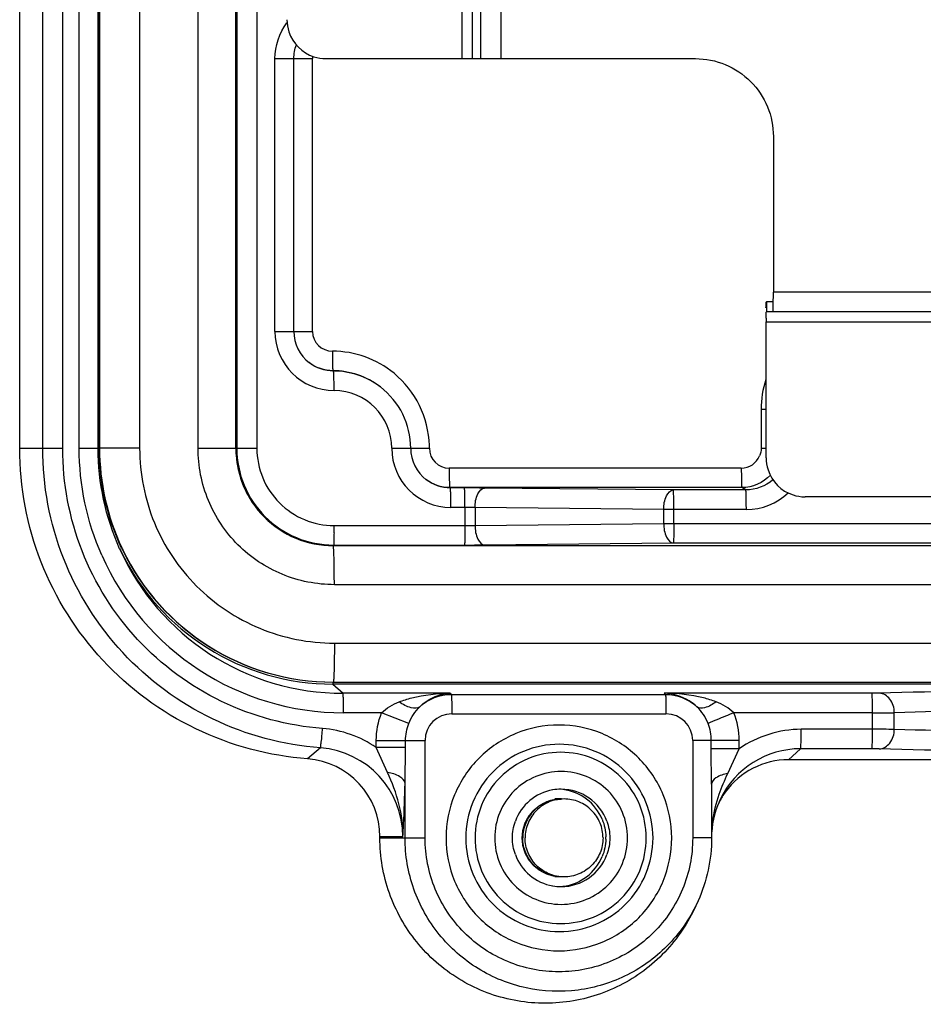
# Model space of a CAD drawing. Header units: inches. Extents: x 0 to 34, y 0 to 22.
# Tile 89 of 124: x 18.5 to 19.4, y 12 to 13. Entities that reach past the tile are written whole.
import ezdxf

# ---------------------------------------------------------------- set-up
doc = ezdxf.new("R2010")
doc.units = ezdxf.units.IN
doc.header["$LTSCALE"] = 1.87
doc.header["$MEASUREMENT"] = 0
doc.linetypes.add('HIDDEN', pattern=[0.2, 0.1, -0.1])
doc.layers.get('0').update_dxf_attribs({"linetype": 'CONTINUOUS'})
doc.layers.add('02___PRT_ALL_AXES', color=7, linetype='CONTINUOUS')
doc.layers.add('DEFAULT_2', color=8, linetype='HIDDEN')

msp = doc.modelspace()

# ---------------------------------------------------------------- linework, layer by layer
at = {"color": 7, "linetype": 'CONTINUOUS'}
for p, q in [((18.47097, 12.57662), (18.47097, 16.74984)), ((18.49421, 12.57662), (18.49421, 16.74984)), ((18.51443, 12.57662), (18.51443, 16.74984)), ((18.5311, 12.57662), (18.5311, 16.74984)), ((18.55022, 12.57662), (18.55022, 16.74984)), ((18.55138, 12.57662), (18.55138, 16.74984)), ((18.55167, 16.74984), (18.55167, 12.57662)), ((18.59215, 16.74984), (18.59215, 12.57662)), ((18.65118, 12.57662), (18.65118, 16.74984)), ((18.68942, 12.57662), (18.68942, 16.74984)), ((18.69039, 16.74984), (18.69039, 12.57662)), ((18.71062, 16.74984), (18.71062, 12.57662)), ((18.91776, 14.74197), (18.91776, 12.97032)), ((18.92808, 14.74197), (18.92808, 12.97032)), ((18.93682, 12.97032), (18.93682, 14.74197)), ((18.95747, 12.97032), (18.95747, 14.74197)), ((18.72892, 12.69473), (18.72892, 12.97032)), ((18.72892, 12.97032), (18.76692, 12.97032)), ((18.74803, 12.69473), (18.74803, 12.97032)), ((18.76692, 12.69473), (18.76692, 12.97032)), ((18.78041, 12.97032), (19.15384, 12.97032)), ((19.23226, 12.89158), (19.23255, 12.89158)), ((19.23255, 12.89158), (19.23255, 12.73449)), ((23.3647, 12.73449), (19.23255, 12.73449)), ((19.22549, 12.72445), (19.22549, 12.71441)), ((23.36413, 12.71441), (19.22549, 12.71441)), ((18.72892, 12.69473), (18.76692, 12.69473)), ((19.22521, 12.56697), (19.22521, 12.70437)), ((19.22521, 12.70437), (23.35736, 12.70437)), ((18.78808, 12.65466), (18.7875, 12.65502)), ((18.83552, 12.63858), (18.83515, 12.63886)), ((19.22017, 12.61599), (19.22017, 12.57662)), ((19.22017, 12.61599), (19.22492, 12.61599)), ((18.47097, 12.57662), (18.51443, 12.57662)), ((18.5311, 12.57662), (18.55075, 12.57662)), ((18.59215, 12.57662), (18.55138, 12.57662)), ((18.65118, 12.57662), (18.68942, 12.57662)), ((18.68945, 12.57662), (18.71062, 12.57662)), ((18.84698, 12.57662), (18.88499, 12.57662)), ((19.22017, 12.57662), (19.22492, 12.57662)), ((19.20016, 12.55659), (18.905, 12.55659)), ((18.90614, 12.53655), (18.90556, 12.53691)), ((19.20071, 12.53691), (18.90556, 12.53691)), ((18.92037, 12.53655), (18.90614, 12.53655)), ((19.13143, 12.53449), (18.94078, 12.53645)), ((19.20469, 12.53449), (19.20071, 12.53691)), ((19.20469, 12.53449), (19.13143, 12.53449)), ((23.31801, 12.5276), (19.26456, 12.5276)), ((18.92092, 12.51687), (18.9067, 12.51687)), ((18.92092, 12.51687), (18.92092, 12.49857)), ((18.93113, 12.51677), (18.93113, 12.49866)), ((19.12178, 12.51481), (18.93113, 12.51677)), ((19.12178, 12.50063), (19.12178, 12.51481)), ((19.20524, 12.51481), (19.12178, 12.51481)), ((19.13198, 12.50063), (19.13198, 12.51481)), ((18.78864, 12.49857), (18.92092, 12.49857)), ((18.93113, 12.49866), (19.12178, 12.50063)), ((19.12178, 12.50063), (23.46005, 12.50063)), ((18.78756, 12.47857), (18.78808, 12.47888)), ((23.78573, 12.47819), (18.78779, 12.47819)), ((18.78808, 12.47888), (18.92037, 12.47888)), ((18.94078, 12.47898), (19.13143, 12.48094)), ((19.13143, 12.48094), (23.44945, 12.48094)), ((23.78686, 12.43882), (18.78892, 12.43882)), ((18.78892, 12.37976), (18.7887, 12.35662)), ((18.78892, 12.37976), (23.78686, 12.37976)), ((18.78749, 12.33835), (18.79769, 12.32904)), ((23.78543, 12.33835), (18.78749, 12.33835)), ((18.78779, 12.34039), (23.78573, 12.34039)), ((18.90591, 12.32904), (18.79769, 12.32904)), ((18.90591, 12.32904), (18.90704, 12.32801)), ((18.90704, 12.32801), (19.12349, 12.32801)), ((19.12349, 12.32801), (19.12236, 12.32904)), ((19.33219, 12.32904), (19.12236, 12.32904)), ((19.33954, 12.32913), (19.33219, 12.32904)), ((18.8367, 12.30936), (18.79824, 12.30936)), ((18.86421, 12.29858), (18.8367, 12.30936)), ((18.90759, 12.30833), (19.12404, 12.30833)), ((19.33274, 12.30936), (19.19267, 12.30936)), ((19.33274, 12.29269), (19.33274, 12.30936)), ((19.35478, 12.2926), (19.35478, 12.30945)), ((19.33274, 12.29269), (19.26065, 12.29269)), ((18.83128, 12.27421), (18.83128, 12.28134)), ((18.83128, 12.28134), (18.88061, 12.28134)), ((18.86088, 12.27421), (18.86088, 12.28134)), ((18.88061, 12.18291), (18.88061, 12.28134)), ((19.15102, 12.28134), (19.15102, 12.18291)), ((19.19809, 12.28134), (19.15102, 12.28134)), ((19.16985, 12.2731), (19.16985, 12.28134)), ((19.19809, 12.2731), (19.19809, 12.28134)), ((18.77493, 12.27386), (18.76194, 12.26281)), ((18.86088, 12.27421), (18.83128, 12.27421)), ((18.84269, 12.24919), (18.83128, 12.27421)), ((18.86039, 12.23821), (18.86088, 12.27421)), ((19.19809, 12.2731), (19.16985, 12.2731)), ((19.17014, 12.2371), (19.16985, 12.2731)), ((19.18648, 12.24809), (19.19809, 12.2731)), ((19.24794, 12.26192), (19.2601, 12.27301)), ((19.33219, 12.27301), (19.2601, 12.27301)), ((19.33954, 12.27292), (19.33219, 12.27301)), ((23.32107, 12.26192), (19.24794, 12.26192)), ((18.86039, 12.18291), (18.86039, 12.23821)), ((19.17014, 12.2371), (19.17014, 12.18291)), ((18.83499, 12.18291), (18.83499, 12.18402)), ((18.85823, 12.18402), (18.83499, 12.18402)), ((18.83499, 12.18291), (18.88061, 12.18291)), ((19.17014, 12.18291), (19.15102, 12.18291)), ((19.15654, 12.11943), (19.15431, 12.11446))]:
    msp.add_line(p, q, dxfattribs=at)
at = {"color": 3, "linetype": 'CONTINUOUS'}
msp.add_line((19.23197, 12.72445), (19.22549, 12.72445), dxfattribs=at)
at = {"color": 7, "linetype": 'CONTINUOUS'}
for centre, radius, start, end in [((18.78073, 13.00973), 0.03967, 180.06488, 197.92783), ((18.78043, 13.00969), 0.03938, 197.99929, 251.97711), ((18.78682, 12.97031), 0.01989, 173.43497, 179.98127), ((18.78046, 13.00994), 0.03962, 252.05807, 269.93463), ((18.58504, 12.73434), 0.64751, 359.33301, 0.01294), ((19.54896, 12.70444), 0.32375, 179.33301, 180.01294), ((18.78865, 12.69472), 0.05974, 179.9943, 269.9821), ((18.7881, 12.69472), 0.04006, 179.99329, 232.54276), ((18.78695, 12.69472), 0.02002, 179.9882, 269.9882), ((18.78695, 12.57671), 0.09799, 50.54625, 90.00251), ((18.7869, 12.57663), 0.09808, 1.69412, 50.55638), ((19.31898, 12.61588), 0.0988, 162.20813, 179.93821), ((18.78862, 12.57662), 0.05836, 359.99431, 89.98209), ((18.78804, 12.57662), 0.07805, 359.99587, 52.53778), ((18.78826, 12.57672), 0.09881, 180.06072, 196.72898), ((18.90672, 12.57661), 0.05974, 179.9943, 269.9821), ((18.90616, 12.57661), 0.04006, 179.99329, 232.54276), ((18.78803, 12.57661), 0.09695, 0.00117, 1.72113), ((18.90501, 12.57661), 0.02002, 179.9882, 269.9882), ((19.20015, 12.57661), 0.02002, 270.01232, 337.68495), ((19.26487, 12.56701), 0.03967, 180.06488, 197.92783), ((18.78703, 12.5764), 0.09754, 196.76041, 201.59864), ((19.26458, 12.56697), 0.03938, 197.99929, 251.97711), ((18.7878, 12.57674), 0.09838, 201.61397, 213.69984), ((18.92122, 10.58807), 1.94848, 89.425, 90.02512), ((19.20524, 12.57655), 0.06175, 269.99691, 313.24243), ((19.2646, 12.56722), 0.03962, 252.05807, 269.93463), ((18.78724, 12.57641), 0.09773, 213.72111, 219.1869), ((18.92135, 12.02953), 0.48734, 88.85025, 90.05002), ((18.78799, 12.57706), 0.09872, 219.20141, 231.03052), ((18.7873, 12.57625), 0.09766, 231.04641, 236.06553), ((18.15271, 12.49843), 0.63593, 359.34091, 0.01249), ((18.92135, 12.98626), 0.48769, 269.95041, 271.14932), ((18.78765, 12.57683), 0.09834, 236.09069, 249.63174), ((18.78696, 12.57629), 0.23551, 205.24533, 205.7089), ((18.78725, 12.57629), 0.23551, 205.22275, 205.7089), ((18.78725, 12.57588), 0.09731, 249.65669, 252.80029), ((18.7876, 12.57724), 0.09871, 252.83513, 269.93732), ((18.92057, 14.5644), 2.08552, 269.99459, 270.55528), ((18.79827, 12.57651), 0.26715, 203.78374, 269.99261), ((18.78697, 12.5763), 0.23758, 205.06973, 205.70887), ((18.79772, 12.57652), 0.24748, 204.17637, 269.9926), ((18.78752, 12.57652), 0.23818, 205.70016, 269.99286), ((18.78754, 12.57652), 0.23613, 205.70016, 269.99286), ((18.78782, 12.57652), 0.23613, 205.70016, 269.99286), ((18.9076, 12.28135), 0.02699, 90.0118, 180.0118), ((19.12403, 12.28135), 0.02699, 359.9882, 89.9882), ((19.33555, 14.33702), 2.02766, 269.92056, 270.54332), ((19.33555, 10.26496), 2.02772, 89.45669, 90.07943), ((18.76815, 12.18404), 0.09008, 359.98945, 85.68579), ((19.26011, 12.18295), 0.09006, 90.0072, 154.3606), ((18.75599, 12.18403), 0.079, 359.99504, 85.68021), ((19.24795, 12.18296), 0.07896, 90.00288, 144.21303), ((19.0181, 12.18292), 0.04922, 100.02136, 160.00188), ((19.01807, 12.18285), 0.04927, 89.99647, 99.97965), ((19.01807, 12.18293), 0.04919, 19.9878, 89.99352), ((19.0141, 12.18292), 0.04921, 22.4992, 83.23303), ((19.24797, 12.18293), 0.07899, 144.20699, 152.22672), ((19.2481, 12.18286), 0.07914, 152.22569, 154.04168), ((19.25995, 12.18301), 0.08989, 154.35204, 155.8183), ((19.01513, 12.18291), 0.04818, 358.65459, 1.34541), ((19.0181, 12.18291), 0.04922, 199.99812, 259.97864), ((19.01807, 12.1829), 0.04919, 270.00648, 340.0122), ((19.0141, 12.18291), 0.04921, 276.76697, 337.5008), ((19.01807, 12.18298), 0.04927, 260.02035, 270.00353)]:
    msp.add_arc(centre, radius, start, end, dxfattribs=at)
for points in [[(18.72892, 12.97032), (18.72892, 12.98301), (18.73338, 12.9963), (18.74104, 13.00641)], [(18.74803, 12.97032), (18.74803, 12.97503), (18.7489, 12.97982), (18.75053, 12.98425)], [(18.7875, 12.65502), (18.779, 12.65502), (18.77011, 12.65804), (18.76336, 12.6632)], [(18.78808, 12.65466), (18.77951, 12.65466), (18.77054, 12.65771), (18.76373, 12.66292)], [(18.83515, 12.63886), (18.82184, 12.64906), (18.80427, 12.65502), (18.7875, 12.65502)], [(18.83552, 12.63858), (18.82227, 12.64874), (18.80478, 12.65466), (18.78808, 12.65466)], [(18.55381, 12.46878), (18.53899, 12.50239), (18.5311, 12.53988), (18.5311, 12.57662)], [(18.57195, 12.47517), (18.55778, 12.50672), (18.55022, 12.54203), (18.55022, 12.57662)], [(18.57395, 12.47584), (18.55927, 12.50698), (18.55138, 12.54219), (18.55138, 12.57662)], [(18.55167, 12.57662), (18.55167, 12.54222), (18.55953, 12.50704), (18.57419, 12.47593)], [(19.22017, 12.57662), (19.22017, 12.57403), (19.21965, 12.5714), (19.21867, 12.56901)], [(19.22966, 12.54945), (19.22247, 12.54178), (19.21123, 12.53691), (19.20071, 12.53691)], [(18.90556, 12.53691), (18.89706, 12.53691), (18.88817, 12.53993), (18.88142, 12.54509)], [(18.90614, 12.53655), (18.89757, 12.53655), (18.8886, 12.5396), (18.88179, 12.54481)], [(19.23214, 12.54467), (19.22474, 12.53831), (19.21445, 12.53449), (19.20469, 12.53449)], [(18.87524, 12.31549), (18.88358, 12.32326), (18.89565, 12.32801), (18.90704, 12.32801)], [(19.12349, 12.32801), (19.13488, 12.32801), (19.14695, 12.32326), (19.15528, 12.31549)], [(18.8367, 12.30936), (18.84164, 12.31429), (18.84794, 12.31795), (18.85446, 12.32045)], [(19.19267, 12.30936), (19.1877, 12.31434), (19.18129, 12.31795), (19.17472, 12.32045)], [(18.83128, 12.28134), (18.83128, 12.29085), (18.83315, 12.30053), (18.8367, 12.30936)], [(18.86421, 12.29858), (18.86672, 12.30483), (18.87039, 12.31083), (18.87524, 12.31549)], [(19.16652, 12.29858), (19.164, 12.30486), (19.16022, 12.31087), (19.15528, 12.31549)], [(19.19809, 12.28134), (19.19809, 12.29085), (19.19622, 12.30053), (19.19267, 12.30936)], [(18.86088, 12.28134), (18.86088, 12.28719), (18.86203, 12.29315), (18.86421, 12.29858)], [(19.16985, 12.28134), (19.16985, 12.28719), (19.1687, 12.29315), (19.16652, 12.29858)], [(18.83128, 12.27421), (18.8155, 12.28517), (18.79611, 12.29204), (18.77695, 12.29349)], [(19.26065, 12.29269), (19.2388, 12.29269), (19.21604, 12.28556), (19.19809, 12.2731)], [(19.17788, 12.22718), (19.18035, 12.2343), (19.1833, 12.24125), (19.18648, 12.24809)], [(19.17114, 12.1993), (19.17239, 12.20878), (19.17475, 12.21815), (19.17788, 12.22718)], [(19.17795, 12.21983), (19.17279, 12.20835), (19.17004, 12.1955), (19.17004, 12.18291)], [(18.96888, 12.18291), (18.96888, 12.18861), (18.9699, 12.19439), (18.97185, 12.19975)], [(19.05957, 12.20175), (19.06187, 12.19617), (19.06316, 12.19007), (19.0633, 12.18404)], [(19.0643, 12.19975), (19.06625, 12.19439), (19.06727, 12.18861), (19.06727, 12.18291)], [(18.97185, 12.16608), (18.9699, 12.17144), (18.96888, 12.17722), (18.96888, 12.18291)], [(19.0633, 12.18178), (19.06316, 12.17576), (19.06187, 12.16965), (19.05957, 12.16408)], [(19.06727, 12.18291), (19.06727, 12.17722), (19.06625, 12.17144), (19.0643, 12.16608)], [(19.17014, 12.18291), (19.17014, 12.16127), (19.1654, 12.13917), (19.15654, 12.11943)]]:
    msp.add_open_spline(points, degree=3, dxfattribs=at)
for points, knots in [([(19.15384, 12.97032), (19.16408, 12.97032), (19.18478, 12.96622), (19.21094, 12.94869), (19.22845, 12.92252), (19.23255, 12.90182), (19.23255, 12.89158)], [0, 0, 0, 0, 0.249971, 0.499933, 0.749934, 1, 1, 1, 1]), ([(19.23197, 12.71441), (19.23205, 12.71441), (19.23206, 12.71485), (19.23218, 12.71536), (19.23222, 12.71649), (19.23234, 12.71861), (19.23243, 12.72213), (19.23249, 12.72512), (19.23251, 12.72681)], [0, 0, 0, 0, 0.01884, 0.071332, 0.157123, 0.274586, 0.593065, 1, 1, 1, 1]), ([(19.22523, 12.70821), (19.22524, 12.70906), (19.22529, 12.71051), (19.22524, 12.71259), (19.22551, 12.71351), (19.22535, 12.71441), (19.22549, 12.71441)], [0, 0, 0, 0, 0.407104, 0.725716, 0.929041, 1, 1, 1, 1]), ([(18.78694, 12.6747), (18.78694, 12.67222), (18.78697, 12.66762), (18.78704, 12.66218), (18.78719, 12.65867), (18.78722, 12.65679), (18.78742, 12.65577), (18.78737, 12.6551), (18.7875, 12.65502)], [0, 0, 0, 0, 0.378267, 0.700255, 0.824572, 0.918114, 0.977145, 1, 1, 1, 1]), ([(18.78864, 12.63498), (18.78864, 12.63746), (18.7886, 12.64206), (18.78854, 12.6475), (18.78839, 12.65101), (18.78836, 12.65289), (18.78815, 12.65391), (18.78821, 12.65458), (18.78808, 12.65466)], [0, 0, 0, 0, 0.378267, 0.700255, 0.824572, 0.918114, 0.977145, 1, 1, 1, 1]), ([(18.76194, 12.26281), (18.72307, 12.26573), (18.64566, 12.28643), (18.5495, 12.35759), (18.48579, 12.45885), (18.47097, 12.53762), (18.47097, 12.57662)], [0, 0, 0, 0, 0.249959, 0.499935, 0.749949, 1, 1, 1, 1]), ([(18.77493, 12.27386), (18.73742, 12.27669), (18.66274, 12.29666), (18.56997, 12.36531), (18.50851, 12.463), (18.49421, 12.53899), (18.49421, 12.57662)], [0, 0, 0, 0, 0.249959, 0.499935, 0.749949, 1, 1, 1, 1]), ([(18.77695, 12.29349), (18.74188, 12.29613), (18.67204, 12.3148), (18.58528, 12.379), (18.5278, 12.47037), (18.51443, 12.54143), (18.51443, 12.57662)], [0, 0, 0, 0, 0.249956, 0.499935, 0.749951, 1, 1, 1, 1]), ([(18.59215, 12.57662), (18.59215, 12.55101), (18.60239, 12.49925), (18.64618, 12.43382), (18.71158, 12.39001), (18.76333, 12.37976), (18.78892, 12.37976)], [0, 0, 0, 0, 0.250051, 0.500067, 0.750044, 1, 1, 1, 1]), ([(18.78892, 12.43882), (18.771, 12.43882), (18.73478, 12.44599), (18.689, 12.47666), (18.65835, 12.52246), (18.65118, 12.55869), (18.65118, 12.57662)], [0, 0, 0, 0, 0.249964, 0.499933, 0.749941, 1, 1, 1, 1]), ([(18.68942, 12.57662), (18.68942, 12.56381), (18.69454, 12.53793), (18.71643, 12.50522), (18.74913, 12.48331), (18.77499, 12.47819), (18.78779, 12.47819)], [0, 0, 0, 0, 0.250111, 0.500131, 0.750074, 1, 1, 1, 1]), ([(18.69039, 12.57662), (18.69039, 12.5639), (18.69547, 12.5382), (18.71722, 12.50573), (18.74968, 12.48397), (18.77537, 12.47888), (18.78808, 12.47888)], [0, 0, 0, 0, 0.250079, 0.500067, 0.750016, 1, 1, 1, 1]), ([(18.71062, 12.57662), (18.71062, 12.56646), (18.71468, 12.54594), (18.73204, 12.52), (18.75797, 12.50263), (18.77849, 12.49857), (18.78864, 12.49857)], [0, 0, 0, 0, 0.250069, 0.500067, 0.750027, 1, 1, 1, 1]), ([(18.905, 12.55659), (18.905, 12.5541), (18.90503, 12.54951), (18.9051, 12.54407), (18.90525, 12.54056), (18.90528, 12.53868), (18.90549, 12.53766), (18.90543, 12.53699), (18.90556, 12.53691)], [0, 0, 0, 0, 0.378267, 0.700255, 0.824572, 0.918114, 0.977145, 1, 1, 1, 1]), ([(19.20016, 12.55659), (19.20016, 12.5541), (19.20019, 12.54951), (19.20026, 12.54407), (19.20041, 12.54056), (19.20043, 12.53868), (19.20064, 12.53766), (19.20058, 12.53699), (19.20071, 12.53691)], [0, 0, 0, 0, 0.378267, 0.700255, 0.824572, 0.918114, 0.977145, 1, 1, 1, 1]), ([(18.9067, 12.51687), (18.9067, 12.51935), (18.90667, 12.52395), (18.9066, 12.52939), (18.90645, 12.5329), (18.90642, 12.53477), (18.90621, 12.5358), (18.90627, 12.53647), (18.90614, 12.53655)], [0, 0, 0, 0, 0.378267, 0.700255, 0.824572, 0.918114, 0.977145, 1, 1, 1, 1]), ([(18.92092, 12.51687), (18.92092, 12.51935), (18.92089, 12.52394), (18.92082, 12.52938), (18.92067, 12.5329), (18.92065, 12.53477), (18.92044, 12.5358), (18.9205, 12.53647), (18.92037, 12.53655)], [0, 0, 0, 0, 0.377789, 0.700347, 0.824692, 0.917962, 0.977018, 1, 1, 1, 1]), ([(18.93113, 12.51677), (18.93117, 12.52148), (18.93193, 12.52893), (18.93779, 12.53636), (18.94078, 12.53645)], [0, 0, 0, 0, 0.611737, 1, 1, 1, 1]), ([(19.12178, 12.51481), (19.12182, 12.51951), (19.12258, 12.52696), (19.12844, 12.5344), (19.13143, 12.53449)], [0, 0, 0, 0, 0.611697, 1, 1, 1, 1]), ([(19.13198, 12.51481), (19.13198, 12.51729), (19.13195, 12.52189), (19.13188, 12.52732), (19.13173, 12.53083), (19.13171, 12.53271), (19.1315, 12.53374), (19.13156, 12.53441), (19.13143, 12.53449)], [0, 0, 0, 0, 0.378257, 0.700243, 0.824565, 0.918113, 0.977145, 1, 1, 1, 1]), ([(19.20524, 12.51481), (19.20524, 12.51729), (19.20521, 12.52189), (19.20514, 12.52732), (19.20499, 12.53083), (19.20496, 12.53271), (19.20476, 12.53374), (19.20481, 12.53441), (19.20469, 12.53449)], [0, 0, 0, 0, 0.378267, 0.700255, 0.824572, 0.918114, 0.977145, 1, 1, 1, 1]), ([(18.92092, 12.49857), (18.92092, 12.49608), (18.92089, 12.49149), (18.92082, 12.48605), (18.92067, 12.48254), (18.92065, 12.48066), (18.92044, 12.47963), (18.9205, 12.47896), (18.92037, 12.47888)], [0, 0, 0, 0, 0.377789, 0.700347, 0.824692, 0.917962, 0.977018, 1, 1, 1, 1]), ([(18.93113, 12.49866), (18.93117, 12.49396), (18.93193, 12.4865), (18.93779, 12.47907), (18.94078, 12.47898)], [0, 0, 0, 0, 0.611737, 1, 1, 1, 1]), ([(19.12178, 12.50063), (19.12182, 12.49592), (19.12258, 12.48847), (19.12844, 12.48104), (19.13143, 12.48094)], [0, 0, 0, 0, 0.611688, 1, 1, 1, 1]), ([(19.13198, 12.50063), (19.13198, 12.49814), (19.13195, 12.49355), (19.13188, 12.48811), (19.13173, 12.4846), (19.13171, 12.48272), (19.1315, 12.48169), (19.13156, 12.48102), (19.13143, 12.48094)], [0, 0, 0, 0, 0.378263, 0.700253, 0.824571, 0.918113, 0.977144, 1, 1, 1, 1]), ([(18.78859, 12.49111), (18.78857, 12.48947), (18.78848, 12.48659), (18.78854, 12.48267), (18.78809, 12.48051), (18.78835, 12.47905), (18.78808, 12.47888)], [0, 0, 0, 0, 0.401598, 0.717969, 0.923094, 1, 1, 1, 1]), ([(18.78892, 12.43882), (18.78892, 12.44384), (18.78888, 12.45114), (18.78874, 12.4604), (18.78862, 12.46633), (18.7884, 12.47105), (18.78837, 12.47493), (18.78793, 12.47663), (18.78805, 12.47819), (18.78779, 12.47819)], [0, 0, 0, 0, 0.382226, 0.554872, 0.706204, 0.830508, 0.92292, 0.979992, 1, 1, 1, 1]), ([(18.7887, 12.35662), (18.78866, 12.35436), (18.78855, 12.35039), (18.78838, 12.34575), (18.78819, 12.34302), (18.78809, 12.3416), (18.78795, 12.34094), (18.78789, 12.34039), (18.78779, 12.34039)], [0, 0, 0, 0, 0.417378, 0.733361, 0.847705, 0.930663, 0.981323, 1, 1, 1, 1]), ([(18.78728, 12.33999), (18.78729, 12.33976), (18.78739, 12.33925), (18.78725, 12.33857), (18.78749, 12.33835)], [0, 0, 0, 0, 0.408791, 1, 1, 1, 1]), ([(18.79824, 12.30936), (18.79824, 12.31183), (18.79821, 12.31641), (18.79814, 12.32182), (18.79799, 12.32534), (18.79796, 12.3272), (18.79777, 12.32829), (18.79781, 12.32893), (18.79769, 12.32904)], [0, 0, 0, 0, 0.376343, 0.697313, 0.821688, 0.915738, 0.97575, 1, 1, 1, 1]), ([(18.85446, 12.32045), (18.85857, 12.32204), (18.87531, 12.32711), (18.89288, 12.32893), (18.90592, 12.32904)], [0, 0, 0, 0, 0.252729, 1, 1, 1, 1]), ([(18.87524, 12.31549), (18.87752, 12.31777), (18.8863, 12.325), (18.8978, 12.32875), (18.90591, 12.32904)], [0, 0, 0, 0, 0.283775, 1, 1, 1, 1]), ([(18.90704, 12.32801), (18.90716, 12.3279), (18.90712, 12.32726), (18.90731, 12.32617), (18.90735, 12.32431), (18.90749, 12.32079), (18.90756, 12.31538), (18.90759, 12.3108), (18.90759, 12.30833)], [0, 0, 0, 0, 0.02425, 0.084262, 0.178312, 0.302687, 0.623657, 1, 1, 1, 1]), ([(19.15528, 12.31549), (19.15285, 12.31779), (19.14326, 12.32514), (19.13103, 12.32876), (19.12236, 12.32904)], [0, 0, 0, 0, 0.278416, 1, 1, 1, 1]), ([(19.17472, 12.32045), (19.17053, 12.32204), (19.15349, 12.32712), (19.13562, 12.32893), (19.12236, 12.32904)], [0, 0, 0, 0, 0.252124, 1, 1, 1, 1]), ([(19.12349, 12.32801), (19.12361, 12.3279), (19.12357, 12.32726), (19.12376, 12.32617), (19.12379, 12.32431), (19.12394, 12.32079), (19.12401, 12.31538), (19.12404, 12.3108), (19.12404, 12.30833)], [0, 0, 0, 0, 0.02425, 0.084262, 0.178312, 0.302687, 0.623657, 1, 1, 1, 1]), ([(19.33274, 12.30936), (19.33274, 12.31183), (19.33271, 12.31641), (19.33264, 12.32182), (19.3325, 12.32534), (19.33246, 12.3272), (19.33227, 12.32829), (19.33231, 12.32893), (19.33219, 12.32904)], [0, 0, 0, 0, 0.375873, 0.697402, 0.821805, 0.915593, 0.975631, 1, 1, 1, 1]), ([(19.71174, 12.32913), (19.64888, 12.33097), (19.52479, 12.33171), (19.40069, 12.33105), (19.33954, 12.32913)], [0, 0, 0, 0, 0.506844, 1, 1, 1, 1]), ([(19.35478, 12.30945), (19.35472, 12.31429), (19.35229, 12.32357), (19.3436, 12.32904), (19.33954, 12.32913)], [0, 0, 0, 0, 0.543486, 1, 1, 1, 1]), ([(18.87524, 12.31549), (18.87295, 12.31372), (18.86439, 12.31405), (18.85814, 12.31785), (18.85446, 12.32045)], [0, 0, 0, 0, 0.391263, 1, 1, 1, 1]), ([(19.17472, 12.32045), (19.1712, 12.3179), (19.16552, 12.31413), (19.15723, 12.31373), (19.15528, 12.31549)], [0, 0, 0, 0, 0.622948, 1, 1, 1, 1]), ([(19.19267, 12.30936), (19.18695, 12.30706), (19.17825, 12.30345), (19.16947, 12.29998), (19.16652, 12.29858)], [0, 0, 0, 0, 0.653604, 1, 1, 1, 1]), ([(19.69721, 12.30945), (19.63938, 12.3113), (19.52521, 12.31203), (19.41104, 12.31137), (19.35478, 12.30945)], [0, 0, 0, 0, 0.506844, 1, 1, 1, 1]), ([(19.12983, 12.18291), (19.12983, 12.19775), (19.1239, 12.22774), (19.09854, 12.26565), (19.06059, 12.29104), (19.01581, 12.29994), (18.97104, 12.29104), (18.93309, 12.26565), (18.90773, 12.22774), (18.9018, 12.19775), (18.9018, 12.18291)], [0, 0, 0, 0, 0.125029, 0.250029, 0.375022, 0.5, 0.624978, 0.749971, 0.874971, 1, 1, 1, 1]), ([(18.77493, 12.27386), (18.77535, 12.27422), (18.77509, 12.27659), (18.77601, 12.28034), (18.77634, 12.2865), (18.77677, 12.29102), (18.77695, 12.29349)], [0, 0, 0, 0, 0.084727, 0.303403, 0.624214, 1, 1, 1, 1]), ([(19.2601, 12.27301), (19.26021, 12.27312), (19.26018, 12.27376), (19.26036, 12.27485), (19.2604, 12.27671), (19.26054, 12.28023), (19.26062, 12.28564), (19.26065, 12.29022), (19.26065, 12.29269)], [0, 0, 0, 0, 0.02425, 0.084262, 0.178312, 0.302687, 0.623657, 1, 1, 1, 1]), ([(19.33219, 12.27301), (19.33231, 12.27312), (19.33227, 12.27376), (19.33246, 12.27485), (19.3325, 12.27671), (19.33264, 12.28023), (19.33271, 12.28564), (19.33274, 12.29022), (19.33274, 12.29269)], [0, 0, 0, 0, 0.024369, 0.084407, 0.178195, 0.302598, 0.624127, 1, 1, 1, 1]), ([(19.33954, 12.27292), (19.3436, 12.27301), (19.35229, 12.27848), (19.35472, 12.28775), (19.35478, 12.2926)], [0, 0, 0, 0, 0.456514, 1, 1, 1, 1]), ([(19.69721, 12.2926), (19.63938, 12.29075), (19.52521, 12.29002), (19.41104, 12.29068), (19.35478, 12.2926)], [0, 0, 0, 0, 0.506859, 1, 1, 1, 1]), ([(19.11092, 12.18291), (19.11092, 12.19523), (19.10599, 12.22013), (19.08494, 12.25159), (19.05344, 12.27266), (19.01628, 12.28006), (18.97912, 12.27266), (18.94762, 12.25159), (18.92657, 12.22013), (18.92164, 12.19523), (18.92164, 12.18291)], [0, 0, 0, 0, 0.12504, 0.250032, 0.375024, 0.5, 0.624976, 0.749968, 0.87496, 1, 1, 1, 1]), ([(19.1041, 12.18291), (19.1041, 12.19417), (19.0996, 12.21692), (19.08036, 12.24568), (19.05157, 12.26494), (19.01761, 12.2717), (18.98364, 12.26494), (18.95486, 12.24568), (18.93561, 12.21692), (18.93111, 12.19417), (18.93111, 12.18291)], [0, 0, 0, 0, 0.12504, 0.250032, 0.375024, 0.5, 0.624976, 0.749968, 0.87496, 1, 1, 1, 1]), ([(19.71174, 12.27292), (19.64888, 12.27108), (19.52479, 12.27034), (19.40069, 12.271), (19.33954, 12.27292)], [0, 0, 0, 0, 0.50686, 1, 1, 1, 1]), ([(18.85823, 12.18402), (18.85838, 12.19524), (18.85551, 12.21786), (18.84734, 12.23894), (18.84269, 12.24919)], [0, 0, 0, 0, 0.499093, 1, 1, 1, 1]), ([(18.86039, 12.23821), (18.86006, 12.24095), (18.85383, 12.24651), (18.84704, 12.24832), (18.84269, 12.24919)], [0, 0, 0, 0, 0.384447, 1, 1, 1, 1]), ([(19.08519, 12.18291), (19.08519, 12.19165), (19.0817, 12.2093), (19.06677, 12.23162), (19.04443, 12.24656), (19.01807, 12.25181), (18.99172, 12.24656), (18.96938, 12.23162), (18.95445, 12.2093), (18.95096, 12.19165), (18.95096, 12.18291)], [0, 0, 0, 0, 0.125028, 0.250025, 0.375021, 0.5, 0.624979, 0.749975, 0.874972, 1, 1, 1, 1]), ([(19.18648, 12.24809), (19.18231, 12.24723), (19.17576, 12.24559), (19.17012, 12.2397), (19.17014, 12.2371)], [0, 0, 0, 0, 0.620319, 1, 1, 1, 1]), ([(18.85823, 12.18402), (18.85844, 12.18822), (18.85933, 12.20627), (18.86004, 12.22434), (18.86039, 12.23821)], [0, 0, 0, 0, 0.232364, 1, 1, 1, 1]), ([(19.15431, 12.11446), (19.14659, 12.09728), (19.12511, 12.06529), (19.0789, 12.03099), (19.02385, 12.01402), (18.96631, 12.01639), (18.91285, 12.03781), (18.8696, 12.07586), (18.84149, 12.12609), (18.83499, 12.16407), (18.83499, 12.18291)], [0, 0, 0, 0, 0.125006, 0.250003, 0.374986, 0.499965, 0.624951, 0.749954, 0.874959, 1, 1, 1, 1]), ([(19.15654, 12.11943), (19.14938, 12.10349), (19.12946, 12.07383), (19.0866, 12.04201), (19.03555, 12.02627), (18.98218, 12.02847), (18.9326, 12.04834), (18.89248, 12.08363), (18.86641, 12.13021), (18.86039, 12.16544), (18.86039, 12.18291)], [0, 0, 0, 0, 0.125006, 0.250003, 0.374986, 0.499965, 0.624951, 0.749954, 0.874959, 1, 1, 1, 1]), ([(19.15102, 12.18291), (19.15102, 12.16532), (19.14398, 12.12976), (19.11391, 12.0848), (19.06891, 12.05469), (19.01581, 12.04414), (18.96272, 12.05469), (18.91772, 12.0848), (18.88765, 12.12976), (18.88061, 12.16532), (18.88061, 12.18291)], [0, 0, 0, 0, 0.125031, 0.25003, 0.375022, 0.5, 0.624978, 0.74997, 0.874969, 1, 1, 1, 1]), ([(18.9018, 12.18291), (18.9018, 12.16808), (18.90773, 12.13809), (18.93309, 12.10018), (18.97104, 12.07479), (19.01581, 12.06589), (19.06059, 12.07479), (19.09854, 12.10018), (19.1239, 12.13809), (19.12983, 12.16808), (19.12983, 12.18291)], [0, 0, 0, 0, 0.125029, 0.250029, 0.375022, 0.5, 0.624978, 0.749971, 0.874971, 1, 1, 1, 1]), ([(18.92164, 12.18291), (18.92164, 12.1706), (18.92657, 12.1457), (18.94762, 12.11424), (18.97912, 12.09317), (19.01628, 12.08577), (19.05344, 12.09317), (19.08494, 12.11424), (19.10599, 12.1457), (19.11092, 12.1706), (19.11092, 12.18291)], [0, 0, 0, 0, 0.12504, 0.250032, 0.375024, 0.5, 0.624976, 0.749968, 0.87496, 1, 1, 1, 1]), ([(18.93111, 12.18291), (18.93111, 12.17166), (18.93561, 12.14891), (18.95486, 12.12015), (18.98364, 12.10089), (19.01761, 12.09413), (19.05157, 12.10089), (19.08036, 12.12015), (19.0996, 12.14891), (19.1041, 12.17166), (19.1041, 12.18291)], [0, 0, 0, 0, 0.12504, 0.250032, 0.375024, 0.5, 0.624976, 0.749968, 0.87496, 1, 1, 1, 1]), ([(18.95096, 12.18291), (18.95096, 12.17418), (18.95445, 12.15653), (18.96938, 12.13421), (18.99172, 12.11927), (19.01807, 12.11402), (19.04443, 12.11927), (19.06677, 12.13421), (19.0817, 12.15653), (19.08519, 12.17418), (19.08519, 12.18291)], [0, 0, 0, 0, 0.125028, 0.250025, 0.375021, 0.5, 0.624979, 0.749975, 0.874972, 1, 1, 1, 1])]:
    msp.add_open_spline(points, degree=3, knots=knots, dxfattribs=at)
at = {"color": 3, "linetype": 'CONTINUOUS'}
msp.add_open_spline([(19.22509, 12.71857), (19.22511, 12.7194), (19.22518, 12.72081), (19.2252, 12.72279), (19.22542, 12.72365), (19.22536, 12.72445), (19.22549, 12.72445)], degree=3, knots=[0, 0, 0, 0, 0.422769, 0.737654, 0.931784, 1, 1, 1, 1], dxfattribs=at)
at = {"layer": '02___PRT_ALL_AXES', "color": 7, "linetype": 'CONTINUOUS'}
for points, knots in [([(19.01868, 12.22228), (19.01357, 12.22228), (19.00322, 12.22024), (18.99014, 12.21147), (18.98138, 12.19839), (18.97933, 12.18803), (18.97933, 12.18291)], [0, 0, 0, 0, 0.249953, 0.499933, 0.749954, 1, 1, 1, 1]), ([(19.02106, 12.22228), (19.01594, 12.22228), (19.00559, 12.22024), (18.99251, 12.21147), (18.98375, 12.19839), (18.9817, 12.18803), (18.9817, 12.18291)], [0, 0, 0, 0, 0.249953, 0.499933, 0.749954, 1, 1, 1, 1]), ([(19.06041, 12.18291), (19.06041, 12.18803), (19.05836, 12.19839), (19.0496, 12.21147), (19.03652, 12.22024), (19.02617, 12.22228), (19.02106, 12.22228)], [0, 0, 0, 0, 0.250046, 0.500067, 0.750047, 1, 1, 1, 1]), ([(19.01868, 12.14354), (19.01357, 12.14354), (19.00322, 12.14559), (18.99014, 12.15436), (18.98138, 12.16744), (18.97933, 12.17779), (18.97933, 12.18291)], [0, 0, 0, 0, 0.249953, 0.499933, 0.749954, 1, 1, 1, 1]), ([(19.02106, 12.14354), (19.01594, 12.14354), (19.00559, 12.14559), (18.99251, 12.15436), (18.98375, 12.16744), (18.9817, 12.17779), (18.9817, 12.18291)], [0, 0, 0, 0, 0.249953, 0.499933, 0.749954, 1, 1, 1, 1]), ([(19.06041, 12.18291), (19.06041, 12.17779), (19.05836, 12.16744), (19.0496, 12.15436), (19.03652, 12.14559), (19.02617, 12.14354), (19.02106, 12.14354)], [0, 0, 0, 0, 0.250046, 0.500067, 0.750047, 1, 1, 1, 1])]:
    msp.add_open_spline(points, degree=3, knots=knots, dxfattribs=at)
at = {"layer": 'DEFAULT_2', "color": 8, "linetype": 'HIDDEN'}
for p, q in [((19.01807, 12.22228), (19.01186, 12.22228)), ((19.01807, 12.14354), (19.01186, 12.14354))]:
    msp.add_line(p, q, dxfattribs=at)
for points in [[(18.97872, 12.18291), (18.97878, 12.18355), (18.97888, 12.18451), (18.979, 12.18578), (18.97909, 12.18674), (18.97917, 12.18753), (18.97924, 12.18817), (18.97928, 12.18865), (18.97933, 12.18913), (18.97937, 12.18953), (18.9794, 12.18984), (18.97942, 12.19008), (18.97944, 12.19028), (18.97946, 12.19042), (18.97946, 12.1905), (18.97947, 12.19056), (18.97949, 12.19062), (18.97951, 12.1907), (18.97955, 12.19083), (18.97961, 12.19103), (18.97968, 12.19126), (18.97978, 12.19157), (18.9799, 12.19196), (18.98004, 12.19243), (18.98018, 12.1929), (18.98037, 12.19352), (18.98061, 12.1943), (18.98084, 12.19508), (18.98103, 12.19571), (18.98117, 12.19617), (18.98132, 12.19664), (18.98143, 12.19703), (18.98153, 12.19734), (18.98159, 12.19754), (18.98164, 12.19769), (18.98167, 12.19781), (18.9817, 12.19791), (18.98173, 12.19799), (18.98174, 12.19805), (18.98177, 12.1981), (18.98181, 12.19817), (18.98186, 12.19826), (18.98192, 12.19837), (18.98199, 12.19851), (18.98209, 12.19869), (18.98224, 12.19898), (18.98244, 12.19934), (18.98267, 12.19977), (18.9829, 12.2002), (18.98321, 12.20077), (18.9836, 12.20149), (18.98398, 12.2022), (18.98429, 12.20278), (18.98452, 12.20321), (18.98475, 12.20364), (18.98495, 12.204), (18.9851, 12.20428), (18.98522, 12.2045), (18.98531, 12.20468), (18.98538, 12.2048), (18.98542, 12.20488), (18.98545, 12.20493), (18.98549, 12.20498), (18.98554, 12.20504), (18.98563, 12.20515), (18.98575, 12.2053), (18.98591, 12.20548), (18.98611, 12.20573), (18.98637, 12.20604), (18.98667, 12.20641), (18.98698, 12.20678), (18.98739, 12.20727), (18.9879, 12.20789), (18.98841, 12.20851), (18.98881, 12.209), (18.98912, 12.20937), (18.98943, 12.20974), (18.98968, 12.21005), (18.98989, 12.2103), (18.99004, 12.21048), (18.99017, 12.21063), (18.99025, 12.21074), (18.99031, 12.2108), (18.99034, 12.21085), (18.99039, 12.21089), (18.99045, 12.21094), (18.99057, 12.21103), (18.99072, 12.21116), (18.99091, 12.21131), (18.99117, 12.21152), (18.99148, 12.21178), (18.99186, 12.21208), (18.99224, 12.21239), (18.99275, 12.2128), (18.99338, 12.21332), (18.99401, 12.21383), (18.99451, 12.21424), (18.99489, 12.21455), (18.99527, 12.21486), (18.99559, 12.21511), (18.99584, 12.21532), (18.996, 12.21545), (18.99613, 12.21555), (18.99622, 12.21563), (18.9963, 12.21569), (18.99636, 12.21574), (18.99641, 12.21579), (18.99647, 12.21581), (18.99654, 12.21585), (18.99663, 12.2159), (18.99673, 12.21595), (18.99688, 12.21603), (18.99706, 12.21612), (18.99735, 12.21627), (18.99771, 12.21646), (18.99814, 12.21669), (18.99857, 12.21692), (18.99915, 12.21722), (18.99987, 12.2176), (19.00059, 12.21798), (19.00117, 12.21828), (19.0016, 12.21851), (19.00203, 12.21874), (19.00239, 12.21893), (19.00268, 12.21908), (19.00286, 12.21917), (19.00301, 12.21925), (19.00312, 12.2193), (19.00321, 12.21935), (19.00328, 12.21939), (19.00333, 12.21942), (19.00339, 12.21943), (19.00347, 12.21946), (19.00357, 12.21949), (19.00368, 12.21952), (19.00384, 12.21957), (19.00404, 12.21962), (19.00435, 12.21971), (19.00474, 12.21983), (19.00521, 12.21997), (19.00568, 12.2201), (19.0063, 12.22029), (19.00708, 12.22052), (19.00786, 12.22074), (19.00849, 12.22093), (19.00896, 12.22106), (19.00943, 12.2212), (19.00982, 12.22132), (19.01013, 12.22141), (19.01033, 12.22146), (19.01048, 12.22151), (19.0106, 12.22154), (19.0107, 12.22157), (19.01078, 12.22159), (19.01083, 12.22162), (19.0109, 12.22162), (19.01098, 12.22163), (19.01108, 12.22163), (19.0112, 12.22164), (19.01136, 12.22166), (19.01156, 12.22168), (19.01188, 12.2217), (19.01229, 12.22174), (19.01277, 12.22178), (19.01326, 12.22182), (19.0139, 12.22188), (19.01471, 12.22195), (19.01568, 12.22203), (19.01697, 12.22214), (19.01794, 12.22223), (19.01859, 12.22228)], [(19.01859, 12.14355), (19.01795, 12.1436), (19.01699, 12.14368), (19.01572, 12.14379), (19.01476, 12.14387), (19.01396, 12.14394), (19.01332, 12.14399), (19.01285, 12.14404), (19.01237, 12.14408), (19.01197, 12.14411), (19.01165, 12.14414), (19.01141, 12.14416), (19.01121, 12.14417), (19.01107, 12.14419), (19.01099, 12.14419), (19.01093, 12.14419), (19.01087, 12.14422), (19.0108, 12.14424), (19.01066, 12.14428), (19.01046, 12.14433), (19.01023, 12.1444), (19.00992, 12.14449), (19.00952, 12.14461), (19.00906, 12.14474), (19.00859, 12.14488), (19.00796, 12.14506), (19.00718, 12.14529), (19.0064, 12.14551), (19.00577, 12.14569), (19.0053, 12.14583), (19.00483, 12.14597), (19.00444, 12.14608), (19.00413, 12.14617), (19.00393, 12.14623), (19.00378, 12.14627), (19.00366, 12.14631), (19.00356, 12.14633), (19.00348, 12.14636), (19.00342, 12.14637), (19.00337, 12.1464), (19.0033, 12.14644), (19.00321, 12.14649), (19.0031, 12.14654), (19.00295, 12.14662), (19.00277, 12.14671), (19.00249, 12.14686), (19.00212, 12.14705), (19.00169, 12.14728), (19.00126, 12.1475), (19.00068, 12.14781), (18.99996, 12.14818), (18.99924, 12.14856), (18.99866, 12.14886), (18.99823, 12.14909), (18.99779, 12.14931), (18.99743, 12.1495), (18.99714, 12.14965), (18.99693, 12.14977), (18.99675, 12.14986), (18.99662, 12.14993), (18.99655, 12.14996), (18.99649, 12.14999), (18.99645, 12.15003), (18.99638, 12.15008), (18.99628, 12.15017), (18.99612, 12.15029), (18.99593, 12.15044), (18.99568, 12.15064), (18.99537, 12.1509), (18.995, 12.1512), (18.99462, 12.1515), (18.99413, 12.1519), (18.9935, 12.1524), (18.99288, 12.1529), (18.99238, 12.15331), (18.99201, 12.15361), (18.99163, 12.15391), (18.99132, 12.15416), (18.99107, 12.15436), (18.99089, 12.15451), (18.99073, 12.15464), (18.99062, 12.15472), (18.99056, 12.15478), (18.99051, 12.15481), (18.99047, 12.15486), (18.99042, 12.15492), (18.99033, 12.15503), (18.9902, 12.15519), (18.99004, 12.15538), (18.98983, 12.15563), (18.98957, 12.15594), (18.98926, 12.15631), (18.98895, 12.15669), (18.98853, 12.15719), (18.98801, 12.15781), (18.98749, 12.15844), (18.98707, 12.15894), (18.98676, 12.15932), (18.98644, 12.15969), (18.98618, 12.16), (18.98597, 12.16025), (18.98584, 12.16041), (18.98574, 12.16054), (18.98566, 12.16063), (18.98559, 12.16071), (18.98554, 12.16077), (18.9855, 12.16081), (18.98548, 12.16087), (18.98544, 12.16094), (18.98539, 12.16103), (18.98533, 12.16114), (18.98525, 12.16128), (18.98515, 12.16146), (18.985, 12.16175), (18.98481, 12.16211), (18.98457, 12.16254), (18.98434, 12.16297), (18.98403, 12.16354), (18.98364, 12.16425), (18.98325, 12.16497), (18.98294, 12.16554), (18.98271, 12.16597), (18.98248, 12.1664), (18.98228, 12.16676), (18.98213, 12.16705), (18.98203, 12.16723), (18.98195, 12.16737), (18.9819, 12.16748), (18.98185, 12.16757), (18.98181, 12.16764), (18.98178, 12.16769), (18.98176, 12.16775), (18.98174, 12.16783), (18.98171, 12.16793), (18.98167, 12.16804), (18.98163, 12.1682), (18.98157, 12.16839), (18.98147, 12.16871), (18.98135, 12.16909), (18.98121, 12.16956), (18.98106, 12.17003), (18.98087, 12.17065), (18.98063, 12.17143), (18.9804, 12.17221), (18.98021, 12.17283), (18.98006, 12.1733), (18.97992, 12.17377), (18.9798, 12.17416), (18.9797, 12.17447), (18.97964, 12.17466), (18.9796, 12.17482), (18.97956, 12.17494), (18.97953, 12.17503), (18.97951, 12.17511), (18.97949, 12.17517), (18.97948, 12.17523), (18.97947, 12.17531), (18.97947, 12.17541), (18.97945, 12.17553), (18.97944, 12.17569), (18.97942, 12.1759), (18.97938, 12.17622), (18.97934, 12.17662), (18.9793, 12.17711), (18.97925, 12.17759), (18.97918, 12.17824), (18.9791, 12.17904), (18.97901, 12.18001), (18.97888, 12.1813), (18.97878, 12.18227), (18.97872, 12.18291)]]:
    msp.add_open_spline(points, degree=3, knots=[0, 0, 0, 0, 0.03125, 0.046875, 0.0625, 0.078125, 0.085938, 0.09375, 0.101562, 0.109375, 0.113281, 0.117188, 0.121094, 0.123047, 0.124023, 0.125, 0.125977, 0.126953, 0.128906, 0.132812, 0.136719, 0.140625, 0.148438, 0.15625, 0.164062, 0.171875, 0.1875, 0.203125, 0.210938, 0.21875, 0.226562, 0.234375, 0.238281, 0.242188, 0.244141, 0.246094, 0.248047, 0.249023, 0.25, 0.250977, 0.251953, 0.253906, 0.255859, 0.257812, 0.261719, 0.265625, 0.273438, 0.28125, 0.289062, 0.296875, 0.3125, 0.328125, 0.335938, 0.34375, 0.351562, 0.359375, 0.363281, 0.367188, 0.371094, 0.373047, 0.374023, 0.375, 0.375977, 0.376953, 0.378906, 0.382812, 0.386719, 0.390625, 0.398438, 0.40625, 0.414062, 0.421875, 0.4375, 0.453125, 0.460938, 0.46875, 0.476562, 0.484375, 0.488281, 0.492188, 0.496094, 0.498047, 0.499023, 0.5, 0.500977, 0.501953, 0.503906, 0.507812, 0.511719, 0.515625, 0.523438, 0.53125, 0.539062, 0.546875, 0.5625, 0.578125, 0.585938, 0.59375, 0.601562, 0.609375, 0.613281, 0.617188, 0.619141, 0.621094, 0.623047, 0.624023, 0.625, 0.625977, 0.626953, 0.628906, 0.630859, 0.632812, 0.636719, 0.640625, 0.648438, 0.65625, 0.664062, 0.671875, 0.6875, 0.703125, 0.710938, 0.71875, 0.726562, 0.734375, 0.738281, 0.742188, 0.744141, 0.746094, 0.748047, 0.749023, 0.75, 0.750977, 0.751953, 0.753906, 0.755859, 0.757812, 0.761719, 0.765625, 0.773438, 0.78125, 0.789062, 0.796875, 0.8125, 0.828125, 0.835938, 0.84375, 0.851562, 0.859375, 0.863281, 0.867188, 0.869141, 0.871094, 0.873047, 0.874023, 0.875, 0.875977, 0.876953, 0.878906, 0.880859, 0.882812, 0.886719, 0.890625, 0.898438, 0.90625, 0.914062, 0.921875, 0.9375, 0.953125, 0.96875, 1, 1, 1, 1], dxfattribs=at)

doc.saveas('drawing.dxf')
